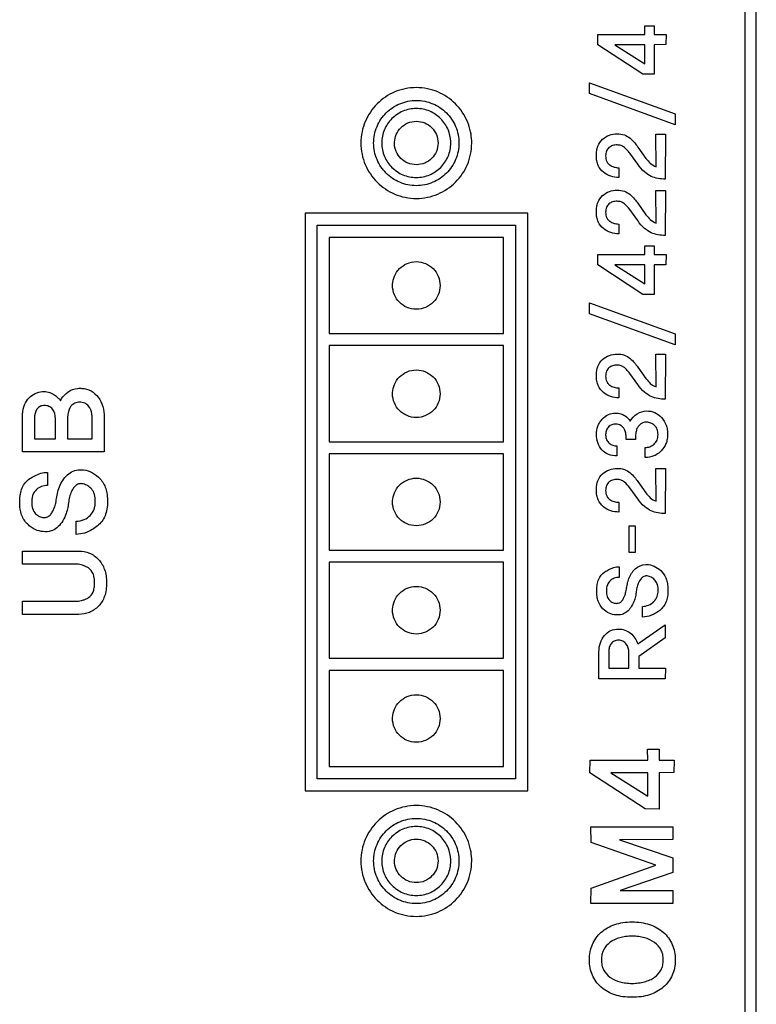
# Model space of a CAD drawing. Header units: millimetres. Extents: x 0 to 1189, y 0 to 841.
# Tile 35 of 50: x 1077 to 1095, y 430 to 454. Entities that reach past the tile are written whole.
import ezdxf

# ---------------------------------------------------------------- set-up
doc = ezdxf.new("R2010")
doc.units = ezdxf.units.MM
doc.header["$LTSCALE"] = 65.395
doc.layers.add('REAR_CASE-PC_15-SHAPE', color=7, linetype='CONTINUOUS')

msp = doc.modelspace()

# ---------------------------------------------------------------- linework, layer by layer
at = {"layer": 'REAR_CASE-PC_15-SHAPE', "color": 7, "linetype": 'Continuous'}
for p, q in [((1094.954, 650.701), (1094.954, 416.389)), ((1095.238, 416.389), (1095.238, 650.701)), ((1092.483, 453.989), (1092.712, 453.989)), ((1092.486, 453.774), (1092.483, 453.989)), ((1092.712, 453.989), (1092.712, 453.774)), ((1091.323, 453.517), (1091.326, 453.774)), ((1091.326, 453.774), (1092.486, 453.774)), ((1092.712, 453.774), (1093.013, 453.774)), ((1093.013, 453.774), (1093.007, 453.522)), ((1092.434, 452.791), (1091.323, 453.517)), ((1092.486, 453.519), (1091.744, 453.519)), ((1091.744, 453.519), (1092.486, 453.048)), ((1092.486, 453.048), (1092.486, 453.519)), ((1093.007, 453.522), (1092.712, 453.519)), ((1092.712, 453.519), (1092.712, 452.788)), ((1092.712, 452.788), (1092.434, 452.791)), ((1091.121, 452.579), (1093.237, 451.814)), ((1091.121, 452.311), (1091.121, 452.579)), ((1093.235, 451.543), (1091.121, 452.311)), ((1093.237, 451.814), (1093.235, 451.543)), ((1092.759, 451.311), (1092.991, 451.311)), ((1092.761, 450.504), (1092.759, 451.311)), ((1092.991, 451.311), (1092.986, 450.199)), ((1092.309, 450.566), (1092.114, 450.839)), ((1092.315, 450.992), (1092.513, 450.711)), ((1091.841, 450.479), (1091.841, 450.238)), ((1092.759, 449.918), (1092.991, 449.918)), ((1092.761, 449.112), (1092.759, 449.918)), ((1092.991, 449.918), (1092.986, 448.807)), ((1092.315, 449.601), (1092.513, 449.319)), ((1089.59, 449.359), (1084.09, 449.359)), ((1084.09, 449.359), (1084.09, 435.085)), ((1089.59, 435.085), (1089.59, 449.359)), ((1092.309, 449.173), (1092.114, 449.449)), ((1091.841, 449.088), (1091.841, 448.845)), ((1084.39, 449.059), (1089.29, 449.059)), ((1084.39, 435.385), (1084.39, 449.059)), ((1089.29, 449.059), (1089.29, 435.385)), ((1088.99, 448.758), (1084.69, 448.758)), ((1084.69, 448.758), (1084.69, 446.384)), ((1088.99, 446.384), (1088.99, 448.758)), ((1091.323, 448.078), (1091.326, 448.334)), ((1091.326, 448.334), (1092.486, 448.334)), ((1092.483, 448.549), (1092.712, 448.549)), ((1092.486, 448.334), (1092.483, 448.549)), ((1092.712, 448.549), (1092.712, 448.334)), ((1092.712, 448.334), (1093.013, 448.334)), ((1093.013, 448.334), (1093.007, 448.081)), ((1092.434, 447.352), (1091.323, 448.078)), ((1092.486, 448.08), (1091.744, 448.08)), ((1091.744, 448.08), (1092.486, 447.609)), ((1092.486, 447.609), (1092.486, 448.08)), ((1093.007, 448.081), (1092.712, 448.08)), ((1092.712, 448.08), (1092.712, 447.349)), ((1091.121, 447.141), (1093.237, 446.373)), ((1091.121, 446.871), (1091.121, 447.141)), ((1092.712, 447.349), (1092.434, 447.352)), ((1093.235, 446.102), (1091.121, 446.871)), ((1084.69, 446.384), (1088.99, 446.384)), ((1093.237, 446.373), (1093.235, 446.102)), ((1088.99, 446.084), (1084.69, 446.084)), ((1084.69, 446.084), (1084.69, 443.709)), ((1088.99, 443.709), (1088.99, 446.084)), ((1092.759, 445.87), (1092.991, 445.87)), ((1092.761, 445.063), (1092.759, 445.87)), ((1092.991, 445.87), (1092.986, 444.758)), ((1092.315, 445.551), (1092.513, 445.271)), ((1092.309, 445.126), (1092.114, 445.398)), ((1091.841, 445.038), (1091.841, 444.797)), ((1077.111, 443.457), (1077.111, 444.328)), ((1077.408, 444.283), (1077.408, 443.778)), ((1077.926, 443.778), (1077.926, 444.281)), ((1078.226, 444.311), (1078.226, 443.778)), ((1078.83, 443.778), (1078.83, 444.304)), ((1079.132, 444.314), (1079.125, 443.457)), ((1077.408, 443.778), (1077.926, 443.778)), ((1078.226, 443.778), (1078.83, 443.778)), ((1084.69, 443.709), (1088.99, 443.709)), ((1092.251, 443.768), (1092.027, 443.768)), ((1091.793, 443.609), (1091.793, 443.365)), ((1092.493, 443.321), (1092.493, 443.567)), ((1079.125, 443.457), (1077.111, 443.457)), ((1088.99, 443.409), (1084.69, 443.409)), ((1084.69, 443.409), (1084.69, 441.034)), ((1088.99, 441.034), (1088.99, 443.409)), ((1092.759, 443.045), (1092.991, 443.045)), ((1092.761, 442.239), (1092.759, 443.045)), ((1092.991, 443.045), (1092.986, 441.934)), ((1077.725, 442.954), (1077.725, 442.632)), ((1092.309, 442.301), (1092.114, 442.573)), ((1092.315, 442.727), (1092.513, 442.446)), ((1091.841, 442.215), (1091.841, 441.973)), ((1078.436, 441.422), (1078.436, 441.748)), ((1092.098, 441.635), (1092.248, 441.635)), ((1092.098, 440.975), (1092.098, 441.635)), ((1092.248, 441.635), (1092.248, 440.975)), ((1084.69, 441.034), (1088.99, 441.034)), ((1077.111, 441.003), (1078.503, 441.009)), ((1077.111, 440.688), (1077.111, 441.003)), ((1092.248, 440.975), (1092.098, 440.975)), ((1078.455, 440.685), (1077.111, 440.688)), ((1088.99, 440.734), (1084.69, 440.734)), ((1084.69, 440.734), (1084.69, 438.359)), ((1088.99, 438.359), (1088.99, 440.734)), ((1091.85, 440.622), (1091.85, 440.36)), ((1077.111, 439.774), (1078.455, 439.774)), ((1077.111, 439.446), (1077.111, 439.774)), ((1092.428, 439.38), (1092.428, 439.642)), ((1078.503, 439.443), (1077.111, 439.446)), ((1092.309, 438.715), (1092.988, 439.185)), ((1092.988, 439.185), (1092.988, 438.862)), ((1092.988, 438.862), (1092.339, 438.405)), ((1084.69, 438.359), (1088.99, 438.359)), ((1091.349, 437.854), (1091.351, 438.523)), ((1091.591, 438.52), (1091.591, 438.115)), ((1092.093, 438.115), (1092.093, 438.505)), ((1092.339, 438.405), (1092.339, 438.115)), ((1091.591, 438.115), (1092.093, 438.115)), ((1092.339, 438.115), (1092.991, 438.115)), ((1092.991, 438.115), (1092.986, 437.854)), ((1088.99, 438.059), (1084.69, 438.059)), ((1084.69, 438.059), (1084.69, 435.685)), ((1088.99, 435.685), (1088.99, 438.059)), ((1092.986, 437.854), (1091.349, 437.854)), ((1092.554, 436.113), (1092.837, 436.113)), ((1092.558, 435.846), (1092.554, 436.113)), ((1092.837, 436.113), (1092.837, 435.846)), ((1084.69, 435.685), (1088.99, 435.685)), ((1091.127, 435.53), (1091.13, 435.846)), ((1091.13, 435.846), (1092.558, 435.846)), ((1092.837, 435.846), (1093.207, 435.846)), ((1093.207, 435.846), (1093.201, 435.537)), ((1092.496, 434.638), (1091.127, 435.53)), ((1092.558, 435.533), (1091.645, 435.533)), ((1091.645, 435.533), (1092.558, 434.954)), ((1092.558, 434.954), (1092.558, 435.533)), ((1093.201, 435.537), (1092.837, 435.533)), ((1092.837, 435.533), (1092.837, 434.635)), ((1089.29, 435.385), (1084.39, 435.385)), ((1084.09, 435.085), (1089.59, 435.085)), ((1092.837, 434.635), (1092.496, 434.638)), ((1091.153, 434.192), (1093.176, 434.192)), ((1091.158, 433.811), (1091.153, 434.192)), ((1093.176, 434.192), (1093.173, 433.881)), ((1092.754, 433.249), (1091.158, 433.811)), ((1093.173, 433.881), (1091.859, 433.877)), ((1091.859, 433.877), (1093.176, 433.427)), ((1091.158, 432.682), (1092.754, 433.249)), ((1093.176, 433.427), (1093.176, 433.069)), ((1093.176, 433.069), (1091.871, 432.624)), ((1091.153, 432.304), (1091.158, 432.682)), ((1091.871, 432.624), (1093.179, 432.624)), ((1093.179, 432.624), (1093.173, 432.304)), ((1093.173, 432.304), (1091.153, 432.304))]:
    msp.add_line(p, q, dxfattribs=at)
for points, knots in [([(1088.207, 451.146), (1088.204, 451.22), (1088.184, 451.383), (1088.083, 451.708), (1087.831, 452.082), (1087.456, 452.334), (1087.113, 452.441), (1086.838, 452.468), (1086.563, 452.441), (1086.221, 452.334), (1085.847, 452.082), (1085.595, 451.708), (1085.488, 451.365), (1085.47, 451.183), (1085.47, 451.09)], [0, 0, 0, 0, 0.052492, 0.116126, 0.240272, 0.364455, 0.428119, 0.493714, 0.559164, 0.622706, 0.746719, 0.870801, 0.934423, 1, 1, 1, 1]), ([(1085.785, 451.09), (1085.785, 451.229), (1085.841, 451.506), (1086.076, 451.852), (1086.422, 452.086), (1086.838, 452.171), (1087.254, 452.087), (1087.602, 451.852), (1087.836, 451.506), (1087.893, 451.229), (1087.893, 451.09)], [0, 0, 0, 0, 0.126936, 0.249864, 0.372812, 0.499739, 0.627137, 0.750198, 0.873057, 1, 1, 1, 1]), ([(1087.69, 451.128), (1087.685, 451.228), (1087.639, 451.437), (1087.456, 451.707), (1087.175, 451.897), (1086.838, 451.964), (1086.501, 451.897), (1086.221, 451.707), (1086.031, 451.427), (1085.986, 451.203), (1085.986, 451.09)], [0, 0, 0, 0, 0.114787, 0.23933, 0.363971, 0.493187, 0.621996, 0.746517, 0.871018, 1, 1, 1, 1]), ([(1086.302, 451.114), (1086.305, 451.177), (1086.334, 451.309), (1086.449, 451.479), (1086.625, 451.599), (1086.838, 451.642), (1087.05, 451.599), (1087.227, 451.479), (1087.348, 451.303), (1087.377, 451.161), (1087.377, 451.09)], [0, 0, 0, 0, 0.114642, 0.239104, 0.363526, 0.492475, 0.621334, 0.746264, 0.871111, 1, 1, 1, 1]), ([(1091.441, 451.183), (1091.49, 451.226), (1091.603, 451.297), (1091.795, 451.326), (1091.978, 451.305), (1092.123, 451.215), (1092.226, 451.104), (1092.288, 451.029), (1092.315, 450.992)], [0, 0, 0, 0, 0.18972, 0.378673, 0.5576, 0.715971, 0.86541, 1, 1, 1, 1]), ([(1085.47, 451.09), (1085.47, 450.998), (1085.488, 450.815), (1085.595, 450.472), (1085.847, 450.098), (1086.22, 449.846), (1086.563, 449.74), (1086.838, 449.712), (1087.113, 449.74), (1087.456, 449.846), (1087.831, 450.098), (1088.083, 450.472), (1088.19, 450.815), (1088.21, 451.016), (1088.208, 451.127), (1088.207, 451.146)], [0, 0, 0, 0, 0.06386, 0.12584, 0.246764, 0.367637, 0.429564, 0.493346, 0.557269, 0.619316, 0.740354, 0.861341, 0.923333, 0.987195, 1, 1, 1, 1]), ([(1087.893, 451.09), (1087.893, 450.951), (1087.836, 450.674), (1087.602, 450.327), (1087.255, 450.092), (1086.838, 450.008), (1086.422, 450.092), (1086.076, 450.328), (1085.841, 450.674), (1085.785, 450.951), (1085.785, 451.09)], [0, 0, 0, 0, 0.12701, 0.249914, 0.372952, 0.50026, 0.627099, 0.750024, 0.872997, 1, 1, 1, 1]), ([(1085.986, 451.09), (1085.986, 450.977), (1086.031, 450.753), (1086.221, 450.473), (1086.501, 450.284), (1086.838, 450.216), (1087.175, 450.284), (1087.456, 450.473), (1087.646, 450.753), (1087.693, 450.99), (1087.69, 451.115), (1087.69, 451.128)], [0, 0, 0, 0, 0.125395, 0.246434, 0.367493, 0.49272, 0.618343, 0.739517, 0.860597, 0.985973, 1, 1, 1, 1]), ([(1087.377, 451.09), (1087.377, 451.019), (1087.348, 450.878), (1087.227, 450.702), (1087.05, 450.583), (1086.838, 450.54), (1086.626, 450.582), (1086.449, 450.702), (1086.33, 450.878), (1086.3, 451.027), (1086.302, 451.106), (1086.302, 451.114)], [0, 0, 0, 0, 0.125325, 0.246554, 0.367975, 0.49342, 0.618951, 0.739878, 0.860731, 0.985969, 1, 1, 1, 1]), ([(1091.841, 450.238), (1091.774, 450.237), (1091.636, 450.259), (1091.45, 450.358), (1091.334, 450.502), (1091.294, 450.651), (1091.285, 450.775), (1091.293, 450.899), (1091.328, 451.044), (1091.39, 451.138), (1091.441, 451.183)], [0, 0, 0, 0, 0.154303, 0.311459, 0.472945, 0.560618, 0.65871, 0.756566, 0.843551, 1, 1, 1, 1]), ([(1092.114, 450.839), (1092.094, 450.866), (1092.052, 450.915), (1091.983, 450.984), (1091.898, 451.033), (1091.796, 451.047), (1091.69, 451.034), (1091.592, 450.982), (1091.526, 450.889), (1091.511, 450.767), (1091.524, 450.664), (1091.556, 450.612), (1091.565, 450.601)], [0, 0, 0, 0, 0.097787, 0.193758, 0.287487, 0.383128, 0.495839, 0.599074, 0.702836, 0.82184, 0.957378, 1, 1, 1, 1]), ([(1091.565, 450.601), (1091.58, 450.581), (1091.627, 450.535), (1091.724, 450.493), (1091.802, 450.48), (1091.841, 450.479)], [0, 0, 0, 0, 0.243733, 0.621702, 1, 1, 1, 1]), ([(1092.986, 450.199), (1092.927, 450.199), (1092.81, 450.21), (1092.631, 450.26), (1092.454, 450.379), (1092.358, 450.498), (1092.309, 450.566)], [0, 0, 0, 0, 0.219269, 0.437116, 0.68436, 1, 1, 1, 1]), ([(1092.513, 450.711), (1092.545, 450.669), (1092.615, 450.585), (1092.709, 450.523), (1092.761, 450.504)], [0, 0, 0, 0, 0.488893, 1, 1, 1, 1]), ([(1091.841, 448.845), (1091.774, 448.845), (1091.636, 448.867), (1091.451, 448.967), (1091.334, 449.111), (1091.294, 449.259), (1091.285, 449.383), (1091.293, 449.507), (1091.328, 449.652), (1091.389, 449.745), (1091.441, 449.79)], [0, 0, 0, 0, 0.154716, 0.312291, 0.473805, 0.561575, 0.659581, 0.757188, 0.844299, 1, 1, 1, 1]), ([(1091.441, 449.79), (1091.49, 449.833), (1091.603, 449.905), (1091.795, 449.936), (1091.978, 449.913), (1092.123, 449.823), (1092.226, 449.712), (1092.288, 449.638), (1092.315, 449.601)], [0, 0, 0, 0, 0.190795, 0.37992, 0.559013, 0.7177, 0.866878, 1, 1, 1, 1]), ([(1092.114, 449.449), (1092.074, 449.5), (1092.011, 449.574), (1091.898, 449.641), (1091.796, 449.655), (1091.69, 449.643), (1091.592, 449.591), (1091.526, 449.497), (1091.51, 449.375), (1091.524, 449.272), (1091.556, 449.22), (1091.565, 449.209)], [0, 0, 0, 0, 0.191906, 0.286035, 0.381803, 0.494577, 0.597685, 0.701987, 0.821635, 0.957332, 1, 1, 1, 1]), ([(1092.513, 449.319), (1092.545, 449.277), (1092.615, 449.193), (1092.709, 449.13), (1092.761, 449.112)], [0, 0, 0, 0, 0.488893, 1, 1, 1, 1]), ([(1091.565, 449.209), (1091.58, 449.189), (1091.627, 449.143), (1091.724, 449.101), (1091.802, 449.089), (1091.841, 449.088)], [0, 0, 0, 0, 0.243864, 0.622022, 1, 1, 1, 1]), ([(1092.986, 448.807), (1092.927, 448.807), (1092.81, 448.82), (1092.631, 448.867), (1092.454, 448.986), (1092.358, 449.105), (1092.309, 449.173)], [0, 0, 0, 0, 0.219567, 0.437304, 0.684276, 1, 1, 1, 1]), ([(1086.252, 447.597), (1086.255, 447.666), (1086.288, 447.811), (1086.413, 447.997), (1086.607, 448.128), (1086.839, 448.175), (1087.071, 448.128), (1087.265, 447.997), (1087.396, 447.804), (1087.427, 447.649), (1087.427, 447.571)], [0, 0, 0, 0, 0.114781, 0.239367, 0.363934, 0.492865, 0.621826, 0.746448, 0.871024, 1, 1, 1, 1]), ([(1087.427, 447.571), (1087.427, 447.494), (1087.396, 447.339), (1087.265, 447.146), (1087.071, 447.015), (1086.839, 446.968), (1086.607, 447.015), (1086.413, 447.146), (1086.283, 447.339), (1086.25, 447.502), (1086.252, 447.589), (1086.252, 447.597)], [0, 0, 0, 0, 0.12539, 0.246502, 0.367659, 0.493034, 0.61838, 0.739484, 0.860606, 0.985974, 1, 1, 1, 1]), ([(1091.841, 444.797), (1091.774, 444.796), (1091.636, 444.818), (1091.45, 444.917), (1091.334, 445.062), (1091.294, 445.21), (1091.285, 445.334), (1091.293, 445.458), (1091.328, 445.603), (1091.39, 445.697), (1091.441, 445.743)], [0, 0, 0, 0, 0.154322, 0.311498, 0.473394, 0.560925, 0.658698, 0.75642, 0.843368, 1, 1, 1, 1]), ([(1091.441, 445.743), (1091.49, 445.785), (1091.603, 445.856), (1091.795, 445.885), (1091.978, 445.864), (1092.123, 445.774), (1092.226, 445.663), (1092.288, 445.588), (1092.315, 445.551)], [0, 0, 0, 0, 0.189781, 0.378678, 0.557547, 0.716187, 0.865431, 1, 1, 1, 1]), ([(1086.252, 444.923), (1086.255, 444.992), (1086.288, 445.136), (1086.413, 445.322), (1086.607, 445.453), (1086.839, 445.5), (1087.071, 445.453), (1087.265, 445.322), (1087.396, 445.129), (1087.427, 444.974), (1087.427, 444.897)], [0, 0, 0, 0, 0.114781, 0.239367, 0.363934, 0.492865, 0.621826, 0.746448, 0.871024, 1, 1, 1, 1]), ([(1092.114, 445.398), (1092.094, 445.425), (1092.052, 445.474), (1091.983, 445.543), (1091.898, 445.593), (1091.796, 445.607), (1091.689, 445.595), (1091.593, 445.541), (1091.525, 445.448), (1091.511, 445.326), (1091.524, 445.223), (1091.556, 445.172), (1091.565, 445.161)], [0, 0, 0, 0, 0.098057, 0.193911, 0.287873, 0.38347, 0.496079, 0.59988, 0.702957, 0.822645, 0.9576, 1, 1, 1, 1]), ([(1092.513, 445.271), (1092.546, 445.229), (1092.615, 445.145), (1092.709, 445.082), (1092.761, 445.063)], [0, 0, 0, 0, 0.488348, 1, 1, 1, 1]), ([(1077.111, 444.328), (1077.111, 444.41), (1077.127, 444.565), (1077.254, 444.814), (1077.486, 444.952), (1077.712, 444.953), (1077.812, 444.919), (1077.854, 444.894)], [0, 0, 0, 0, 0.218845, 0.406316, 0.727244, 0.869495, 1, 1, 1, 1]), ([(1078.05, 444.724), (1078.058, 444.742), (1078.102, 444.825), (1078.172, 444.891), (1078.23, 444.936)], [0, 0, 0, 0, 0.212295, 1, 1, 1, 1]), ([(1078.23, 444.936), (1078.299, 444.991), (1078.423, 445.031), (1078.544, 445.031), (1078.577, 445.028)], [0, 0, 0, 0, 0.721021, 1, 1, 1, 1]), ([(1078.577, 445.028), (1078.656, 445.024), (1078.815, 444.984), (1078.997, 444.813), (1079.111, 444.582), (1079.133, 444.405), (1079.132, 444.314)], [0, 0, 0, 0, 0.236717, 0.47376, 0.727371, 1, 1, 1, 1]), ([(1091.565, 445.161), (1091.58, 445.14), (1091.627, 445.095), (1091.724, 445.052), (1091.802, 445.039), (1091.841, 445.038)], [0, 0, 0, 0, 0.242934, 0.621771, 1, 1, 1, 1]), ([(1092.986, 444.758), (1092.927, 444.758), (1092.81, 444.77), (1092.631, 444.82), (1092.453, 444.938), (1092.358, 445.057), (1092.309, 445.126)], [0, 0, 0, 0, 0.219278, 0.437321, 0.683968, 1, 1, 1, 1]), ([(1078.745, 444.592), (1078.718, 444.621), (1078.648, 444.67), (1078.525, 444.693), (1078.4, 444.674), (1078.252, 444.561), (1078.226, 444.408), (1078.226, 444.311)], [0, 0, 0, 0, 0.152618, 0.314389, 0.471844, 0.623883, 1, 1, 1, 1]), ([(1087.427, 444.897), (1087.427, 444.819), (1087.396, 444.664), (1087.265, 444.471), (1087.071, 444.34), (1086.839, 444.293), (1086.607, 444.34), (1086.413, 444.471), (1086.283, 444.664), (1086.25, 444.828), (1086.252, 444.914), (1086.252, 444.923)], [0, 0, 0, 0, 0.12539, 0.246502, 0.367659, 0.493034, 0.61838, 0.739484, 0.860606, 0.985974, 1, 1, 1, 1]), ([(1077.85, 444.518), (1077.827, 444.545), (1077.766, 444.593), (1077.655, 444.612), (1077.548, 444.594), (1077.426, 444.494), (1077.408, 444.366), (1077.408, 444.283)], [0, 0, 0, 0, 0.161236, 0.330087, 0.485513, 0.631674, 1, 1, 1, 1]), ([(1078.83, 444.304), (1078.83, 444.335), (1078.825, 444.435), (1078.793, 444.541), (1078.745, 444.592)], [0, 0, 0, 0, 0.302011, 1, 1, 1, 1]), ([(1092.296, 444.402), (1092.364, 444.445), (1092.515, 444.489), (1092.736, 444.445), (1092.909, 444.315), (1093.004, 444.157), (1093.041, 444.01), (1093.05, 443.892), (1093.041, 443.775), (1093.001, 443.63), (1092.909, 443.492), (1092.81, 443.414), (1092.766, 443.389)], [0, 0, 0, 0, 0.140551, 0.261731, 0.382878, 0.510177, 0.576745, 0.648048, 0.717033, 0.782265, 0.910657, 1, 1, 1, 1]), ([(1091.793, 443.365), (1091.723, 443.363), (1091.582, 443.38), (1091.357, 443.545), (1091.266, 443.826), (1091.304, 444.061), (1091.365, 444.185), (1091.446, 444.29), (1091.572, 444.392), (1091.697, 444.418), (1091.756, 444.419)], [0, 0, 0, 0, 0.133179, 0.258114, 0.50868, 0.639467, 0.702501, 0.767402, 0.888424, 1, 1, 1, 1]), ([(1091.756, 444.419), (1091.801, 444.421), (1091.886, 444.411), (1092.018, 444.346), (1092.095, 444.272), (1092.122, 444.215)], [0, 0, 0, 0, 0.308385, 0.57246, 1, 1, 1, 1]), ([(1092.027, 443.768), (1092.027, 443.809), (1092.022, 443.886), (1092.001, 443.988), (1091.954, 444.059), (1091.884, 444.126), (1091.749, 444.166), (1091.603, 444.112), (1091.525, 443.998), (1091.516, 443.921), (1091.516, 443.879), (1091.516, 443.875)], [0, 0, 0, 0, 0.135292, 0.24882, 0.329293, 0.406443, 0.559906, 0.755245, 0.864227, 0.988289, 1, 1, 1, 1]), ([(1092.515, 444.194), (1092.489, 444.193), (1092.434, 444.185), (1092.362, 444.14), (1092.307, 444.074), (1092.268, 443.986), (1092.255, 443.882), (1092.251, 443.805), (1092.251, 443.768)], [0, 0, 0, 0, 0.136312, 0.288881, 0.441748, 0.591585, 0.797122, 1, 1, 1, 1]), ([(1092.493, 443.567), (1092.532, 443.567), (1092.611, 443.583), (1092.718, 443.644), (1092.797, 443.752), (1092.816, 443.885), (1092.8, 444.014), (1092.732, 444.116), (1092.635, 444.178), (1092.558, 444.194), (1092.518, 444.194), (1092.515, 444.194)], [0, 0, 0, 0, 0.11885, 0.242979, 0.371764, 0.513507, 0.646116, 0.763552, 0.877267, 0.988724, 1, 1, 1, 1]), ([(1091.516, 443.875), (1091.517, 443.836), (1091.528, 443.759), (1091.598, 443.669), (1091.691, 443.62), (1091.759, 443.609), (1091.793, 443.609)], [0, 0, 0, 0, 0.274287, 0.526056, 0.764644, 1, 1, 1, 1]), ([(1092.766, 443.389), (1092.747, 443.378), (1092.662, 443.336), (1092.566, 443.32), (1092.493, 443.321)], [0, 0, 0, 0, 0.230864, 1, 1, 1, 1]), ([(1078.288, 442.943), (1078.336, 442.974), (1078.444, 443.021), (1078.64, 443.024), (1078.85, 442.954), (1079.051, 442.796), (1079.164, 442.595), (1079.204, 442.398), (1079.214, 442.227), (1079.202, 442.049), (1079.144, 441.831), (1079.042, 441.694), (1078.96, 441.629)], [0, 0, 0, 0, 0.081809, 0.164918, 0.275406, 0.392823, 0.522948, 0.596383, 0.678501, 0.768831, 0.849963, 1, 1, 1, 1]), ([(1091.441, 442.918), (1091.49, 442.961), (1091.603, 443.032), (1091.795, 443.061), (1091.978, 443.039), (1092.123, 442.949), (1092.226, 442.838), (1092.288, 442.764), (1092.315, 442.727)], [0, 0, 0, 0, 0.189986, 0.379087, 0.55828, 0.717156, 0.866234, 1, 1, 1, 1]), ([(1077.051, 442.374), (1077.053, 442.387), (1077.064, 442.455), (1077.107, 442.616), (1077.21, 442.745), (1077.292, 442.798)], [0, 0, 0, 0, 0.078066, 0.41444, 1, 1, 1, 1]), ([(1077.292, 442.798), (1077.332, 442.823), (1077.463, 442.902), (1077.618, 442.958), (1077.725, 442.954)], [0, 0, 0, 0, 0.303111, 1, 1, 1, 1]), ([(1077.658, 441.84), (1077.684, 441.841), (1077.741, 441.852), (1077.811, 441.912), (1077.86, 441.991), (1077.904, 442.085), (1077.936, 442.205), (1077.958, 442.353), (1077.992, 442.518), (1078.073, 442.735), (1078.19, 442.88), (1078.288, 442.943)], [0, 0, 0, 0, 0.058472, 0.127936, 0.199201, 0.266654, 0.360888, 0.477544, 0.605766, 0.738116, 1, 1, 1, 1]), ([(1086.252, 442.248), (1086.255, 442.317), (1086.288, 442.461), (1086.413, 442.647), (1086.607, 442.778), (1086.839, 442.825), (1087.071, 442.778), (1087.265, 442.647), (1087.396, 442.454), (1087.427, 442.299), (1087.427, 442.222)], [0, 0, 0, 0, 0.114781, 0.239367, 0.363934, 0.492865, 0.621826, 0.746448, 0.871024, 1, 1, 1, 1]), ([(1091.841, 441.973), (1091.774, 441.973), (1091.636, 441.994), (1091.45, 442.093), (1091.334, 442.238), (1091.294, 442.386), (1091.285, 442.51), (1091.293, 442.633), (1091.328, 442.779), (1091.389, 442.873), (1091.441, 442.918)], [0, 0, 0, 0, 0.154323, 0.3115, 0.473397, 0.560929, 0.658702, 0.756204, 0.843367, 1, 1, 1, 1]), ([(1092.114, 442.573), (1092.075, 442.626), (1092.011, 442.7), (1091.899, 442.768), (1091.796, 442.782), (1091.69, 442.769), (1091.592, 442.717), (1091.525, 442.624), (1091.511, 442.502), (1091.524, 442.399), (1091.556, 442.347), (1091.565, 442.336)], [0, 0, 0, 0, 0.193029, 0.287247, 0.382964, 0.495763, 0.599141, 0.702339, 0.822168, 0.957657, 1, 1, 1, 1]), ([(1078.548, 442.675), (1078.537, 442.675), (1078.498, 442.671), (1078.433, 442.639), (1078.369, 442.568), (1078.312, 442.47), (1078.266, 442.346), (1078.247, 442.198), (1078.226, 442.046), (1078.173, 441.88), (1078.089, 441.72), (1077.973, 441.576), (1077.81, 441.491), (1077.619, 441.479), (1077.45, 441.52), (1077.324, 441.598), (1077.229, 441.677), (1077.143, 441.778), (1077.083, 441.905), (1077.048, 442.054), (1077.038, 442.213), (1077.045, 442.322), (1077.051, 442.374)], [0, 0, 0, 0, 0.010912, 0.041565, 0.073552, 0.110095, 0.160586, 0.212521, 0.266254, 0.322977, 0.3946, 0.456683, 0.515077, 0.582137, 0.654434, 0.694248, 0.738022, 0.784314, 0.83257, 0.885477, 0.945129, 1, 1, 1, 1]), ([(1077.725, 442.632), (1077.676, 442.631), (1077.577, 442.613), (1077.446, 442.535), (1077.369, 442.424), (1077.343, 442.313), (1077.337, 442.22), (1077.343, 442.13), (1077.364, 442.029), (1077.423, 441.93), (1077.523, 441.859), (1077.605, 441.839), (1077.649, 441.839), (1077.658, 441.84)], [0, 0, 0, 0, 0.124582, 0.247008, 0.376553, 0.449981, 0.532713, 0.609619, 0.677204, 0.791248, 0.889822, 0.977886, 1, 1, 1, 1]), ([(1078.436, 441.748), (1078.503, 441.749), (1078.632, 441.772), (1078.792, 441.882), (1078.874, 442.016), (1078.905, 442.137), (1078.913, 442.259), (1078.902, 442.401), (1078.833, 442.539), (1078.73, 442.625), (1078.631, 442.666), (1078.568, 442.675), (1078.548, 442.675)], [0, 0, 0, 0, 0.143144, 0.275611, 0.405995, 0.472121, 0.542144, 0.670728, 0.772878, 0.864839, 0.954976, 1, 1, 1, 1]), ([(1091.565, 442.336), (1091.58, 442.316), (1091.627, 442.271), (1091.724, 442.228), (1091.802, 442.216), (1091.841, 442.215)], [0, 0, 0, 0, 0.242729, 0.621443, 1, 1, 1, 1]), ([(1092.986, 441.934), (1092.927, 441.934), (1092.81, 441.946), (1092.631, 441.994), (1092.454, 442.114), (1092.358, 442.232), (1092.309, 442.301)], [0, 0, 0, 0, 0.219256, 0.436868, 0.68401, 1, 1, 1, 1]), ([(1092.513, 442.446), (1092.545, 442.404), (1092.615, 442.32), (1092.708, 442.256), (1092.761, 442.239)], [0, 0, 0, 0, 0.48849, 1, 1, 1, 1]), ([(1087.427, 442.222), (1087.427, 442.144), (1087.396, 441.989), (1087.265, 441.796), (1087.071, 441.665), (1086.839, 441.618), (1086.607, 441.665), (1086.413, 441.796), (1086.283, 441.989), (1086.25, 442.153), (1086.252, 442.239), (1086.252, 442.248)], [0, 0, 0, 0, 0.12539, 0.246502, 0.367659, 0.493034, 0.61838, 0.739484, 0.860606, 0.985974, 1, 1, 1, 1]), ([(1078.96, 441.629), (1078.921, 441.596), (1078.767, 441.484), (1078.575, 441.425), (1078.436, 441.422)], [0, 0, 0, 0, 0.271584, 1, 1, 1, 1]), ([(1078.503, 441.009), (1078.591, 441.011), (1078.773, 440.977), (1078.963, 440.841), (1079.079, 440.691), (1079.143, 440.552), (1079.18, 440.394), (1079.191, 440.223), (1079.18, 440.052), (1079.143, 439.894), (1079.079, 439.757), (1078.962, 439.61), (1078.772, 439.476), (1078.591, 439.443), (1078.503, 439.443)], [0, 0, 0, 0, 0.11385, 0.230297, 0.292516, 0.356555, 0.425252, 0.500978, 0.57703, 0.645572, 0.70899, 0.770217, 0.886104, 1, 1, 1, 1]), ([(1078.455, 439.774), (1078.502, 439.774), (1078.576, 439.786), (1078.67, 439.822), (1078.771, 439.869), (1078.854, 439.97), (1078.886, 440.103), (1078.894, 440.223), (1078.886, 440.343), (1078.853, 440.477), (1078.771, 440.58), (1078.67, 440.632), (1078.576, 440.671), (1078.502, 440.685), (1078.455, 440.685)], [0, 0, 0, 0, 0.099517, 0.15369, 0.211717, 0.33428, 0.409237, 0.497968, 0.586232, 0.661175, 0.786169, 0.845438, 0.900265, 1, 1, 1, 1]), ([(1091.497, 440.495), (1091.529, 440.515), (1091.637, 440.578), (1091.762, 440.625), (1091.85, 440.622)], [0, 0, 0, 0, 0.302363, 1, 1, 1, 1]), ([(1091.794, 439.718), (1091.815, 439.719), (1091.862, 439.728), (1091.92, 439.774), (1091.958, 439.84), (1091.994, 439.916), (1092.02, 440.013), (1092.038, 440.133), (1092.066, 440.267), (1092.131, 440.445), (1092.226, 440.562), (1092.305, 440.613)], [0, 0, 0, 0, 0.058039, 0.127744, 0.199127, 0.26646, 0.360348, 0.475871, 0.605915, 0.738872, 1, 1, 1, 1]), ([(1092.305, 440.613), (1092.383, 440.663), (1092.551, 440.698), (1092.763, 440.622), (1092.927, 440.494), (1093.017, 440.33), (1093.051, 440.171), (1093.059, 440.031), (1093.049, 439.887), (1093.011, 439.751), (1092.947, 439.634), (1092.857, 439.542), (1092.787, 439.494), (1092.75, 439.473)], [0, 0, 0, 0, 0.151883, 0.255323, 0.364587, 0.485719, 0.554116, 0.630381, 0.714526, 0.790365, 0.861262, 0.931292, 1, 1, 1, 1]), ([(1092.517, 440.396), (1092.509, 440.395), (1092.477, 440.392), (1092.399, 440.354), (1092.336, 440.251), (1092.288, 440.129), (1092.272, 440.009), (1092.257, 439.885), (1092.212, 439.751), (1092.146, 439.62), (1092.05, 439.505), (1091.92, 439.434), (1091.763, 439.423), (1091.594, 439.466), (1091.434, 439.582), (1091.335, 439.736), (1091.3, 439.892), (1091.292, 440.02), (1091.297, 440.108), (1091.303, 440.15)], [0, 0, 0, 0, 0.011009, 0.041036, 0.109664, 0.16046, 0.212272, 0.266045, 0.323167, 0.394859, 0.456375, 0.515228, 0.582263, 0.655407, 0.739106, 0.832949, 0.885811, 0.945144, 1, 1, 1, 1]), ([(1091.303, 440.15), (1091.304, 440.16), (1091.313, 440.215), (1091.347, 440.347), (1091.43, 440.452), (1091.497, 440.495)], [0, 0, 0, 0, 0.077974, 0.414793, 1, 1, 1, 1]), ([(1091.85, 440.36), (1091.81, 440.359), (1091.729, 440.346), (1091.622, 440.281), (1091.544, 440.168), (1091.531, 440.028), (1091.542, 439.893), (1091.603, 439.791), (1091.684, 439.734), (1091.751, 439.718), (1091.787, 439.717), (1091.794, 439.718)], [0, 0, 0, 0, 0.125723, 0.24809, 0.378008, 0.534128, 0.676608, 0.791177, 0.889157, 0.978122, 1, 1, 1, 1]), ([(1092.428, 439.642), (1092.529, 439.645), (1092.687, 439.708), (1092.798, 439.883), (1092.82, 440.033), (1092.806, 440.173), (1092.748, 440.284), (1092.665, 440.354), (1092.586, 440.389), (1092.534, 440.396), (1092.517, 440.396)], [0, 0, 0, 0, 0.269786, 0.401624, 0.538659, 0.668069, 0.772172, 0.863945, 0.954442, 1, 1, 1, 1]), ([(1086.252, 439.573), (1086.255, 439.642), (1086.288, 439.787), (1086.413, 439.973), (1086.607, 440.104), (1086.839, 440.15), (1087.071, 440.104), (1087.265, 439.973), (1087.396, 439.779), (1087.427, 439.625), (1087.427, 439.547)], [0, 0, 0, 0, 0.114781, 0.239367, 0.363934, 0.492865, 0.621826, 0.746448, 0.871024, 1, 1, 1, 1]), ([(1087.427, 439.547), (1087.427, 439.469), (1087.396, 439.315), (1087.265, 439.121), (1087.071, 438.99), (1086.839, 438.943), (1086.607, 438.99), (1086.413, 439.121), (1086.283, 439.315), (1086.25, 439.478), (1086.252, 439.564), (1086.252, 439.573)], [0, 0, 0, 0, 0.12539, 0.246502, 0.367659, 0.493034, 0.61838, 0.739484, 0.860606, 0.985974, 1, 1, 1, 1]), ([(1092.75, 439.473), (1092.717, 439.453), (1092.616, 439.403), (1092.502, 439.38), (1092.428, 439.38)], [0, 0, 0, 0, 0.345482, 1, 1, 1, 1]), ([(1091.351, 438.523), (1091.351, 438.597), (1091.371, 438.741), (1091.473, 438.928), (1091.634, 439.059), (1091.821, 439.093), (1091.994, 439.067), (1092.135, 438.984), (1092.246, 438.865), (1092.293, 438.766), (1092.309, 438.715)], [0, 0, 0, 0, 0.151603, 0.292783, 0.427016, 0.561904, 0.670573, 0.779616, 0.890611, 1, 1, 1, 1]), ([(1092.025, 438.712), (1092.005, 438.741), (1091.947, 438.794), (1091.836, 438.814), (1091.726, 438.795), (1091.645, 438.723), (1091.601, 438.626), (1091.591, 438.556), (1091.591, 438.52)], [0, 0, 0, 0, 0.168107, 0.344806, 0.513584, 0.670829, 0.832218, 1, 1, 1, 1]), ([(1086.252, 436.898), (1086.255, 436.967), (1086.288, 437.112), (1086.413, 437.298), (1086.607, 437.429), (1086.839, 437.476), (1087.071, 437.429), (1087.265, 437.298), (1087.396, 437.105), (1087.427, 436.95), (1087.427, 436.872)], [0, 0, 0, 0, 0.114781, 0.239367, 0.363934, 0.492865, 0.621826, 0.746448, 0.871024, 1, 1, 1, 1]), ([(1087.427, 436.872), (1087.427, 436.794), (1087.396, 436.64), (1087.265, 436.446), (1087.071, 436.315), (1086.839, 436.269), (1086.607, 436.315), (1086.413, 436.447), (1086.283, 436.64), (1086.25, 436.803), (1086.252, 436.89), (1086.252, 436.898)], [0, 0, 0, 0, 0.12539, 0.246502, 0.367659, 0.493034, 0.61838, 0.739484, 0.860606, 0.985974, 1, 1, 1, 1]), ([(1088.207, 433.408), (1088.204, 433.482), (1088.184, 433.646), (1088.083, 433.971), (1087.831, 434.345), (1087.456, 434.597), (1087.113, 434.703), (1086.838, 434.731), (1086.563, 434.703), (1086.221, 434.597), (1085.847, 434.345), (1085.595, 433.971), (1085.488, 433.628), (1085.47, 433.445), (1085.47, 433.353)], [0, 0, 0, 0, 0.052492, 0.116126, 0.240272, 0.364455, 0.428119, 0.493714, 0.559164, 0.622706, 0.746719, 0.870801, 0.934423, 1, 1, 1, 1]), ([(1085.785, 433.353), (1085.785, 433.492), (1085.841, 433.769), (1086.076, 434.114), (1086.422, 434.349), (1086.838, 434.433), (1087.254, 434.349), (1087.602, 434.114), (1087.836, 433.768), (1087.893, 433.492), (1087.893, 433.353)], [0, 0, 0, 0, 0.126936, 0.249864, 0.372812, 0.499739, 0.627137, 0.750198, 0.873057, 1, 1, 1, 1]), ([(1087.69, 433.39), (1087.685, 433.491), (1087.639, 433.7), (1087.456, 433.97), (1087.175, 434.159), (1086.838, 434.227), (1086.501, 434.159), (1086.221, 433.97), (1086.031, 433.69), (1085.986, 433.465), (1085.986, 433.353)], [0, 0, 0, 0, 0.114787, 0.23933, 0.363971, 0.493187, 0.621996, 0.746517, 0.871018, 1, 1, 1, 1]), ([(1086.302, 433.377), (1086.305, 433.44), (1086.334, 433.572), (1086.449, 433.742), (1086.625, 433.862), (1086.838, 433.905), (1087.05, 433.862), (1087.227, 433.742), (1087.348, 433.565), (1087.377, 433.424), (1087.377, 433.353)], [0, 0, 0, 0, 0.114642, 0.239104, 0.363526, 0.492475, 0.621334, 0.746264, 0.871111, 1, 1, 1, 1]), ([(1085.47, 433.353), (1085.47, 433.26), (1085.488, 433.078), (1085.595, 432.735), (1085.847, 432.361), (1086.22, 432.109), (1086.563, 432.002), (1086.838, 431.975), (1087.113, 432.002), (1087.456, 432.109), (1087.831, 432.361), (1088.083, 432.735), (1088.19, 433.078), (1088.21, 433.279), (1088.208, 433.39), (1088.207, 433.408)], [0, 0, 0, 0, 0.06386, 0.12584, 0.246764, 0.367637, 0.429564, 0.493346, 0.557269, 0.619316, 0.740354, 0.861341, 0.923333, 0.987195, 1, 1, 1, 1]), ([(1087.893, 433.353), (1087.893, 433.213), (1087.836, 432.936), (1087.602, 432.59), (1087.255, 432.355), (1086.838, 432.27), (1086.422, 432.355), (1086.076, 432.59), (1085.841, 432.936), (1085.785, 433.213), (1085.785, 433.353)], [0, 0, 0, 0, 0.12701, 0.249914, 0.372952, 0.50026, 0.627099, 0.750024, 0.872997, 1, 1, 1, 1]), ([(1085.986, 433.353), (1085.986, 433.24), (1086.031, 433.016), (1086.221, 432.736), (1086.501, 432.546), (1086.838, 432.479), (1087.175, 432.546), (1087.456, 432.736), (1087.646, 433.016), (1087.693, 433.253), (1087.69, 433.378), (1087.69, 433.39)], [0, 0, 0, 0, 0.125395, 0.246434, 0.367493, 0.49272, 0.618343, 0.739517, 0.860597, 0.985973, 1, 1, 1, 1]), ([(1087.377, 433.353), (1087.377, 433.282), (1087.348, 433.14), (1087.227, 432.964), (1087.05, 432.845), (1086.838, 432.803), (1086.626, 432.845), (1086.449, 432.964), (1086.33, 433.141), (1086.3, 433.29), (1086.302, 433.369), (1086.302, 433.377)], [0, 0, 0, 0, 0.125325, 0.246554, 0.367975, 0.49342, 0.618951, 0.739878, 0.860731, 0.985969, 1, 1, 1, 1]), ([(1091.407, 431.591), (1091.504, 431.676), (1091.683, 431.775), (1091.949, 431.837), (1092.169, 431.851), (1092.39, 431.837), (1092.598, 431.789), (1092.783, 431.709), (1092.942, 431.596), (1093.074, 431.458), (1093.169, 431.293), (1093.225, 431.107), (1093.241, 430.909), (1093.225, 430.711), (1093.169, 430.527), (1093.074, 430.365), (1092.987, 430.276), (1092.939, 430.235)], [0, 0, 0, 0, 0.121685, 0.186965, 0.257701, 0.329369, 0.395469, 0.457911, 0.51896, 0.578846, 0.637098, 0.696773, 0.760674, 0.824227, 0.883354, 0.9409, 1, 1, 1, 1]), ([(1092.939, 430.235), (1092.89, 430.194), (1092.783, 430.118), (1092.598, 430.039), (1092.39, 429.993), (1092.169, 429.979), (1091.949, 429.993), (1091.744, 430.039), (1091.562, 430.118), (1091.405, 430.229), (1091.275, 430.365), (1091.181, 430.527), (1091.126, 430.711), (1091.11, 430.909), (1091.126, 431.107), (1091.199, 431.353), (1091.315, 431.509), (1091.407, 431.591)], [0, 0, 0, 0, 0.060943, 0.123389, 0.189605, 0.261463, 0.332386, 0.397778, 0.459543, 0.51997, 0.578701, 0.636192, 0.695429, 0.759154, 0.823227, 0.883014, 1, 1, 1, 1]), ([(1092.724, 431.338), (1092.65, 431.391), (1092.519, 431.452), (1092.327, 431.488), (1092.169, 431.497), (1092.012, 431.488), (1091.823, 431.452), (1091.619, 431.357), (1091.473, 431.194), (1091.42, 431.036), (1091.408, 430.908), (1091.42, 430.78), (1091.473, 430.622), (1091.565, 430.52), (1091.639, 430.467), (1091.647, 430.462)], [0, 0, 0, 0, 0.125428, 0.193881, 0.268474, 0.342331, 0.4099, 0.532678, 0.644221, 0.69982, 0.759439, 0.819522, 0.875297, 0.986344, 1, 1, 1, 1]), ([(1091.647, 430.462), (1091.713, 430.418), (1091.833, 430.368), (1092.012, 430.334), (1092.169, 430.326), (1092.327, 430.334), (1092.475, 430.362), (1092.608, 430.409), (1092.759, 430.492), (1092.877, 430.621), (1092.931, 430.78), (1092.943, 430.908), (1092.931, 431.036), (1092.876, 431.194), (1092.79, 431.29), (1092.724, 431.338)], [0, 0, 0, 0, 0.111393, 0.180689, 0.256529, 0.333126, 0.40333, 0.468857, 0.531725, 0.646817, 0.704222, 0.765938, 0.827178, 0.884403, 1, 1, 1, 1])]:
    msp.add_open_spline(points, degree=3, knots=knots, dxfattribs=at)
for points in [[(1077.854, 444.894), (1077.93, 444.853), (1078.001, 444.795), (1078.05, 444.724)], [(1077.926, 444.281), (1077.926, 444.364), (1077.905, 444.455), (1077.85, 444.518)], [(1092.122, 444.215), (1092.165, 444.289), (1092.226, 444.355), (1092.296, 444.402)], [(1092.093, 438.505), (1092.093, 438.577), (1092.067, 438.652), (1092.025, 438.712)]]:
    msp.add_open_spline(points, degree=3, dxfattribs=at)

doc.saveas('drawing.dxf')
